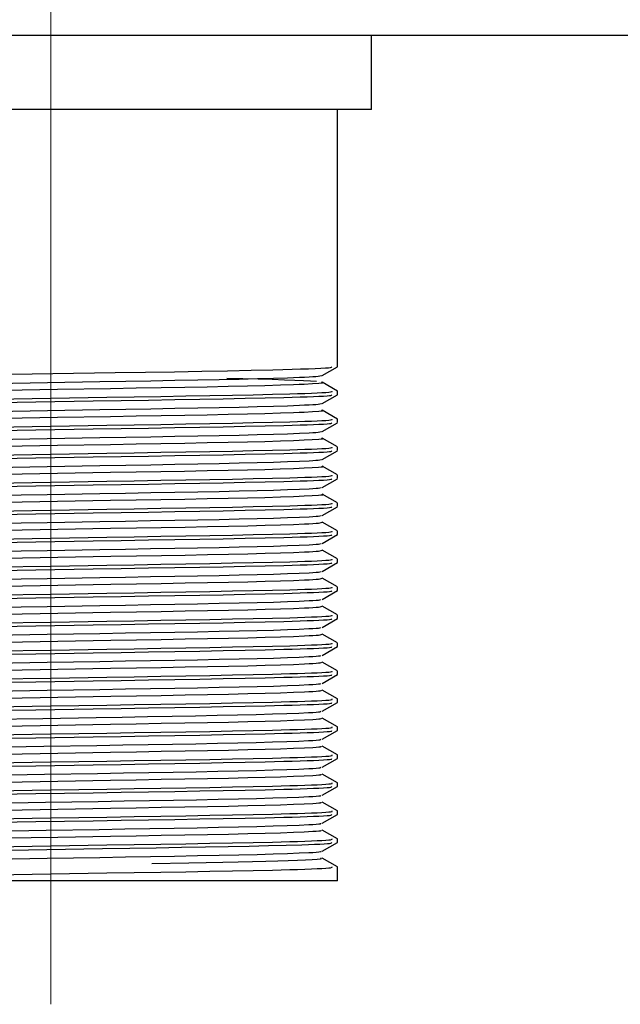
# Model space of a CAD drawing. Header units: millimetres. Extents: x 262469 to 275208, y -32539 to 9411.
# Tile 202 of 256: x 267931 to 267943, y -13874 to -13854. Entities that reach past the tile are written whole.
import ezdxf

# ---------------------------------------------------------------- set-up
doc = ezdxf.new("R2010")
doc.units = ezdxf.units.MM
doc.header["$LTSCALE"] = 100
doc.layers.add('$ IE_TELETECHNIKA', color=5, linetype='Continuous', lineweight=30)

msp = doc.modelspace()

# ---------------------------------------------------------------- linework, layer by layer
at = {"layer": '$ IE_TELETECHNIKA', "color": 7, "linetype": 'Continuous', "lineweight": 5, "ltscale": 20.32}
for p, q in [((267931.642, -13856.139), (267931.642, -13852.139)), ((267931.642, -13874.264), (267931.642, -13856.139))]:
    msp.add_line(p, q, dxfattribs=at)
at = {"layer": '$ IE_TELETECHNIKA', "color": 7, "linetype": 'Continuous'}
for p, q in [((268011.642, -13854.639), (267731.642, -13854.639)), ((267938.142, -13856.139), (267938.142, -13854.639)), ((267938.142, -13856.139), (267925.142, -13856.139)), ((267937.455, -13861.347), (267937.455, -13856.139)), ((267937.146, -13861.526), (267937.453, -13861.349)), ((267937.453, -13861.841), (267937.146, -13861.663)), ((267937.455, -13861.914), (267937.455, -13861.843)), ((267937.146, -13862.093), (267937.453, -13861.915)), ((267937.453, -13862.407), (267937.146, -13862.23)), ((267937.455, -13862.481), (267937.455, -13862.41)), ((267937.146, -13862.66), (267937.453, -13862.482)), ((267937.453, -13862.974), (267937.146, -13862.797)), ((267937.146, -13863.227), (267937.453, -13863.049)), ((267937.455, -13863.047), (267937.455, -13862.977)), ((267937.453, -13863.541), (267937.146, -13863.364)), ((267937.146, -13863.794), (267937.453, -13863.616)), ((267937.455, -13863.614), (267937.455, -13863.544)), ((267937.453, -13864.108), (267937.146, -13863.931)), ((267937.146, -13864.361), (267937.453, -13864.183)), ((267937.455, -13864.181), (267937.455, -13864.111)), ((267937.453, -13864.675), (267937.146, -13864.498)), ((267937.146, -13864.928), (267937.453, -13864.75)), ((267937.455, -13864.748), (267937.455, -13864.678)), ((267937.453, -13865.242), (267937.146, -13865.065)), ((267937.455, -13865.315), (267937.455, -13865.244)), ((267937.146, -13865.495), (267937.453, -13865.317)), ((267937.453, -13865.809), (267937.146, -13865.632)), ((267937.455, -13865.882), (267937.455, -13865.811)), ((267937.146, -13866.062), (267937.453, -13865.884)), ((267937.453, -13866.376), (267937.146, -13866.199)), ((267937.455, -13866.449), (267937.455, -13866.378)), ((267937.146, -13866.629), (267937.453, -13866.451)), ((267937.453, -13866.943), (267937.146, -13866.766)), ((267937.146, -13867.195), (267937.453, -13867.018)), ((267937.455, -13867.016), (267937.455, -13866.945)), ((267937.453, -13867.51), (267937.146, -13867.333)), ((267937.146, -13867.762), (267937.453, -13867.585)), ((267937.455, -13867.583), (267937.455, -13867.512)), ((267937.453, -13868.077), (267937.146, -13867.9)), ((267937.146, -13868.329), (267937.453, -13868.152)), ((267937.455, -13868.15), (267937.455, -13868.079)), ((267937.453, -13868.644), (267937.146, -13868.467)), ((267937.146, -13868.896), (267937.453, -13868.719)), ((267937.455, -13868.717), (267937.455, -13868.646)), ((267937.453, -13869.211), (267937.146, -13869.034)), ((267937.455, -13869.284), (267937.455, -13869.213)), ((267937.146, -13869.463), (267937.453, -13869.286)), ((267937.453, -13869.778), (267937.146, -13869.601)), ((267937.455, -13869.851), (267937.455, -13869.78)), ((267937.146, -13870.03), (267937.453, -13869.853)), ((267937.453, -13870.345), (267937.146, -13870.168)), ((267937.146, -13870.597), (267937.453, -13870.42)), ((267937.455, -13870.418), (267937.455, -13870.347)), ((267937.453, -13870.912), (267937.146, -13870.735)), ((267937.146, -13871.164), (267937.453, -13870.987)), ((267937.455, -13870.985), (267937.455, -13870.914)), ((267937.453, -13871.479), (267937.146, -13871.302)), ((267937.455, -13871.764), (267937.455, -13871.481)), ((267937.455, -13871.764), (267925.83, -13871.764))]:
    msp.add_line(p, q, dxfattribs=at)
for points in [[(267930.412, -13861.508), (267932.948, -13861.467), (267933.562, -13861.457), (267934.151, -13861.448), (267934.707, -13861.438), (267935.225, -13861.428), (267935.704, -13861.419), (267936.141, -13861.409), (267936.344, -13861.404), (267936.533, -13861.399), (267936.707, -13861.393), (267936.864, -13861.388), (267937.001, -13861.383), (267937.117, -13861.378), (267937.208, -13861.373), (267937.273, -13861.368), (267937.312, -13861.363), (267937.332, -13861.358), (267937.339, -13861.349)], [(267930.509, -13861.685), (267931.573, -13861.667), (267932.64, -13861.648), (267933.161, -13861.639), (267933.669, -13861.631), (267934.157, -13861.622), (267934.621, -13861.614), (267935.057, -13861.606), (267935.461, -13861.597), (267935.829, -13861.588), (267936.156, -13861.579), (267936.44, -13861.57), (267936.682, -13861.561), (267936.786, -13861.556), (267936.877, -13861.551), (267936.954, -13861.547), (267937.015, -13861.543), (267937.061, -13861.538), (267937.093, -13861.534), (267937.135, -13861.526)], [(267937.03, -13861.647), (267936.905, -13861.64), (267936.764, -13861.632), (267936.592, -13861.625), (267936.38, -13861.617), (267936.129, -13861.609), (267935.844, -13861.601), (267935.533, -13861.594), (267935.21, -13861.586)], [(267930.508, -13862.003), (267931.643, -13861.984), (267932.779, -13861.966), (267933.333, -13861.957), (267933.87, -13861.948), (267934.383, -13861.94), (267934.869, -13861.931), (267935.324, -13861.923), (267935.747, -13861.914), (267936.135, -13861.905), (267936.487, -13861.896), (267936.646, -13861.891), (267936.792, -13861.887), (267936.924, -13861.882), (267937.039, -13861.877), (267937.137, -13861.873), (267937.216, -13861.868), (267937.275, -13861.864), (267937.313, -13861.859), (267937.347, -13861.851), (267937.348, -13861.843)], [(267930.705, -13861.823), (267931.781, -13861.805), (267932.852, -13861.786), (267933.373, -13861.777), (267933.877, -13861.769), (267934.359, -13861.76), (267934.815, -13861.752), (267935.24, -13861.744), (267935.631, -13861.735), (267935.984, -13861.726), (267936.296, -13861.716), (267936.562, -13861.707), (267936.676, -13861.703), (267936.777, -13861.698), (267936.945, -13861.689), (267937.074, -13861.68), (267937.121, -13861.676), (267937.149, -13861.672), (267937.154, -13861.667), (267937.131, -13861.663)], [(267930.198, -13862.079), (267931.342, -13862.06), (267932.5, -13862.041), (267933.069, -13862.032), (267933.624, -13862.023), (267934.157, -13862.014), (267934.663, -13862.006), (267935.138, -13861.997), (267935.581, -13861.988), (267935.99, -13861.979), (267936.364, -13861.97), (267936.535, -13861.966), (267936.694, -13861.961), (267936.838, -13861.956), (267936.967, -13861.951), (267937.078, -13861.947), (267937.17, -13861.942), (267937.241, -13861.937), (267937.29, -13861.933), (267937.32, -13861.929), (267937.334, -13861.924), (267937.339, -13861.916)], [(267930.508, -13862.252), (267931.573, -13862.234), (267932.639, -13862.215), (267933.161, -13862.206), (267933.668, -13862.198), (267934.157, -13862.189), (267934.621, -13862.181), (267935.057, -13862.173), (267935.461, -13862.164), (267935.828, -13862.155), (267936.156, -13862.146), (267936.44, -13862.137), (267936.681, -13862.128), (267936.785, -13862.123), (267936.877, -13862.118), (267936.954, -13862.114), (267937.016, -13862.11), (267937.061, -13862.105), (267937.093, -13862.101), (267937.132, -13862.093)], [(267930.706, -13862.39), (267931.782, -13862.372), (267932.853, -13862.353), (267933.373, -13862.344), (267933.877, -13862.336), (267934.359, -13862.327), (267934.815, -13862.319), (267935.24, -13862.311), (267935.631, -13862.302), (267935.984, -13862.293), (267936.296, -13862.283), (267936.562, -13862.274), (267936.676, -13862.27), (267936.777, -13862.265), (267936.944, -13862.256), (267937.073, -13862.247), (267937.12, -13862.243), (267937.15, -13862.239), (267937.156, -13862.234), (267937.134, -13862.23)], [(267930.508, -13862.57), (267931.643, -13862.551), (267932.779, -13862.533), (267933.333, -13862.524), (267933.87, -13862.515), (267934.383, -13862.507), (267934.869, -13862.498), (267935.324, -13862.49), (267935.747, -13862.481), (267936.135, -13862.472), (267936.487, -13862.463), (267936.646, -13862.458), (267936.792, -13862.454), (267936.924, -13862.449), (267937.039, -13862.444), (267937.137, -13862.44), (267937.216, -13862.435), (267937.275, -13862.431), (267937.313, -13862.426), (267937.347, -13862.418), (267937.348, -13862.41)], [(267930.198, -13862.646), (267931.342, -13862.627), (267932.5, -13862.608), (267933.069, -13862.599), (267933.624, -13862.59), (267934.157, -13862.581), (267934.663, -13862.573), (267935.138, -13862.564), (267935.581, -13862.555), (267935.99, -13862.546), (267936.364, -13862.537), (267936.535, -13862.533), (267936.694, -13862.528), (267936.838, -13862.523), (267936.967, -13862.518), (267937.078, -13862.514), (267937.17, -13862.509), (267937.241, -13862.504), (267937.29, -13862.5), (267937.32, -13862.496), (267937.334, -13862.491), (267937.339, -13862.483)], [(267930.508, -13862.819), (267931.572, -13862.8), (267932.639, -13862.782), (267933.161, -13862.773), (267933.668, -13862.765), (267934.156, -13862.756), (267934.62, -13862.748), (267935.057, -13862.74), (267935.461, -13862.731), (267935.828, -13862.722), (267936.155, -13862.713), (267936.44, -13862.704), (267936.681, -13862.695), (267936.877, -13862.685), (267936.955, -13862.681), (267937.017, -13862.677), (267937.062, -13862.672), (267937.093, -13862.668), (267937.13, -13862.66)], [(267930.705, -13862.957), (267931.781, -13862.939), (267932.852, -13862.92), (267933.372, -13862.911), (267933.876, -13862.903), (267934.358, -13862.894), (267934.814, -13862.886), (267935.24, -13862.878), (267935.63, -13862.869), (267935.983, -13862.86), (267936.295, -13862.85), (267936.561, -13862.841), (267936.675, -13862.836), (267936.776, -13862.832), (267936.943, -13862.823), (267937.072, -13862.814), (267937.12, -13862.81), (267937.151, -13862.806), (267937.158, -13862.801), (267937.137, -13862.797)], [(267930.198, -13863.213), (267931.342, -13863.194), (267932.5, -13863.175), (267933.069, -13863.166), (267933.624, -13863.157), (267934.157, -13863.148), (267934.663, -13863.14), (267935.138, -13863.131), (267935.581, -13863.122), (267935.99, -13863.113), (267936.364, -13863.104), (267936.535, -13863.099), (267936.694, -13863.095), (267936.838, -13863.09), (267936.967, -13863.085), (267937.078, -13863.081), (267937.17, -13863.076), (267937.241, -13863.071), (267937.29, -13863.067), (267937.32, -13863.063), (267937.334, -13863.058), (267937.339, -13863.05)], [(267930.508, -13863.137), (267931.643, -13863.118), (267932.779, -13863.1), (267933.333, -13863.091), (267933.87, -13863.082), (267934.383, -13863.074), (267934.869, -13863.065), (267935.324, -13863.057), (267935.747, -13863.048), (267936.135, -13863.039), (267936.487, -13863.03), (267936.646, -13863.025), (267936.792, -13863.021), (267936.924, -13863.016), (267937.039, -13863.011), (267937.137, -13863.007), (267937.216, -13863.002), (267937.275, -13862.998), (267937.313, -13862.993), (267937.347, -13862.985), (267937.348, -13862.977)], [(267930.508, -13863.386), (267931.572, -13863.367), (267932.639, -13863.349), (267933.161, -13863.34), (267933.668, -13863.332), (267934.156, -13863.323), (267934.62, -13863.315), (267935.056, -13863.307), (267935.46, -13863.298), (267935.828, -13863.289), (267936.155, -13863.28), (267936.439, -13863.271), (267936.68, -13863.261), (267936.877, -13863.252), (267936.955, -13863.248), (267937.017, -13863.243), (267937.063, -13863.239), (267937.093, -13863.235), (267937.127, -13863.227)], [(267930.703, -13863.524), (267931.779, -13863.506), (267932.85, -13863.487), (267933.37, -13863.478), (267933.874, -13863.47), (267934.356, -13863.461), (267934.812, -13863.453), (267935.238, -13863.445), (267935.629, -13863.436), (267935.982, -13863.427), (267936.294, -13863.417), (267936.561, -13863.408), (267936.675, -13863.403), (267936.776, -13863.399), (267936.942, -13863.39), (267937.07, -13863.381), (267937.12, -13863.377), (267937.152, -13863.373), (267937.161, -13863.368), (267937.141, -13863.364)], [(267930.198, -13863.78), (267931.342, -13863.761), (267932.5, -13863.742), (267933.069, -13863.733), (267933.624, -13863.724), (267934.157, -13863.715), (267934.663, -13863.707), (267935.138, -13863.698), (267935.581, -13863.689), (267935.99, -13863.68), (267936.364, -13863.671), (267936.535, -13863.666), (267936.694, -13863.662), (267936.838, -13863.657), (267936.967, -13863.652), (267937.078, -13863.648), (267937.17, -13863.643), (267937.241, -13863.638), (267937.29, -13863.634), (267937.32, -13863.629), (267937.334, -13863.625), (267937.339, -13863.617)], [(267930.508, -13863.704), (267931.643, -13863.685), (267932.779, -13863.667), (267933.333, -13863.658), (267933.87, -13863.649), (267934.383, -13863.641), (267934.869, -13863.632), (267935.324, -13863.624), (267935.747, -13863.615), (267936.135, -13863.606), (267936.487, -13863.597), (267936.646, -13863.592), (267936.792, -13863.588), (267936.924, -13863.583), (267937.039, -13863.578), (267937.137, -13863.574), (267937.216, -13863.569), (267937.275, -13863.565), (267937.313, -13863.56), (267937.347, -13863.552), (267937.348, -13863.544)], [(267930.508, -13863.953), (267931.572, -13863.934), (267932.638, -13863.916), (267933.16, -13863.907), (267933.668, -13863.899), (267934.156, -13863.89), (267934.62, -13863.882), (267935.056, -13863.874), (267935.46, -13863.865), (267935.828, -13863.856), (267936.155, -13863.847), (267936.439, -13863.838), (267936.68, -13863.828), (267936.877, -13863.819), (267936.955, -13863.815), (267937.018, -13863.81), (267937.064, -13863.806), (267937.093, -13863.802), (267937.125, -13863.794)], [(267930.704, -13864.091), (267931.78, -13864.073), (267932.851, -13864.054), (267933.372, -13864.045), (267933.875, -13864.037), (267934.358, -13864.028), (267934.814, -13864.02), (267935.24, -13864.012), (267935.63, -13864.003), (267935.983, -13863.994), (267936.295, -13863.984), (267936.562, -13863.975), (267936.676, -13863.97), (267936.777, -13863.966), (267936.943, -13863.957), (267937.07, -13863.948), (267937.119, -13863.944), (267937.153, -13863.94), (267937.163, -13863.935), (267937.144, -13863.931)], [(267930.198, -13864.346), (267931.342, -13864.328), (267932.5, -13864.309), (267933.069, -13864.3), (267933.624, -13864.291), (267934.157, -13864.282), (267934.663, -13864.274), (267935.138, -13864.265), (267935.581, -13864.256), (267935.99, -13864.247), (267936.364, -13864.238), (267936.535, -13864.233), (267936.694, -13864.229), (267936.838, -13864.224), (267936.967, -13864.219), (267937.078, -13864.214), (267937.17, -13864.21), (267937.241, -13864.205), (267937.29, -13864.201), (267937.32, -13864.196), (267937.334, -13864.192), (267937.339, -13864.184)], [(267930.508, -13864.271), (267931.643, -13864.252), (267932.779, -13864.234), (267933.333, -13864.225), (267933.87, -13864.216), (267934.383, -13864.208), (267934.869, -13864.199), (267935.324, -13864.19), (267935.747, -13864.182), (267936.135, -13864.173), (267936.487, -13864.164), (267936.646, -13864.159), (267936.792, -13864.155), (267936.924, -13864.15), (267937.039, -13864.145), (267937.137, -13864.141), (267937.216, -13864.136), (267937.275, -13864.132), (267937.313, -13864.127), (267937.347, -13864.119), (267937.348, -13864.111)], [(267930.507, -13864.52), (267931.571, -13864.501), (267932.638, -13864.483), (267933.16, -13864.474), (267933.667, -13864.465), (267934.155, -13864.457), (267934.62, -13864.449), (267935.056, -13864.441), (267935.46, -13864.432), (267935.828, -13864.423), (267936.155, -13864.414), (267936.439, -13864.405), (267936.68, -13864.395), (267936.877, -13864.386), (267936.955, -13864.382), (267937.019, -13864.377), (267937.065, -13864.373), (267937.094, -13864.369), (267937.123, -13864.361)], [(267930.708, -13864.658), (267931.784, -13864.639), (267932.856, -13864.621), (267933.377, -13864.612), (267933.881, -13864.604), (267934.363, -13864.595), (267934.819, -13864.587), (267935.245, -13864.578), (267935.636, -13864.57), (267935.988, -13864.56), (267936.298, -13864.551), (267936.563, -13864.542), (267936.783, -13864.533), (267936.875, -13864.528), (267936.954, -13864.524), (267937.018, -13864.519), (267937.067, -13864.515), (267937.122, -13864.506), (267937.146, -13864.498)], [(267930.198, -13864.913), (267931.342, -13864.895), (267932.5, -13864.876), (267933.069, -13864.867), (267933.624, -13864.858), (267934.157, -13864.849), (267934.663, -13864.841), (267935.138, -13864.832), (267935.581, -13864.823), (267935.99, -13864.814), (267936.364, -13864.805), (267936.535, -13864.8), (267936.694, -13864.796), (267936.838, -13864.791), (267936.967, -13864.786), (267937.078, -13864.781), (267937.17, -13864.777), (267937.241, -13864.772), (267937.29, -13864.768), (267937.32, -13864.763), (267937.334, -13864.759), (267937.339, -13864.751)], [(267930.508, -13864.838), (267931.643, -13864.819), (267932.779, -13864.801), (267933.333, -13864.792), (267933.87, -13864.783), (267934.383, -13864.774), (267934.869, -13864.766), (267935.324, -13864.757), (267935.747, -13864.749), (267936.135, -13864.74), (267936.487, -13864.731), (267936.646, -13864.726), (267936.792, -13864.722), (267936.924, -13864.717), (267937.039, -13864.712), (267937.137, -13864.708), (267937.216, -13864.703), (267937.275, -13864.699), (267937.313, -13864.694), (267937.347, -13864.686), (267937.348, -13864.678)], [(267930.507, -13865.087), (267931.571, -13865.068), (267932.638, -13865.05), (267933.16, -13865.041), (267933.667, -13865.032), (267934.155, -13865.024), (267934.619, -13865.016), (267935.055, -13865.007), (267935.459, -13864.999), (267935.827, -13864.99), (267936.155, -13864.981), (267936.439, -13864.972), (267936.679, -13864.962), (267936.876, -13864.953), (267936.956, -13864.949), (267937.019, -13864.944), (267937.066, -13864.94), (267937.094, -13864.936), (267937.121, -13864.928)], [(267930.508, -13865.404), (267931.643, -13865.386), (267932.779, -13865.368), (267933.333, -13865.359), (267933.87, -13865.35), (267934.383, -13865.341), (267934.869, -13865.333), (267935.324, -13865.324), (267935.747, -13865.316), (267936.135, -13865.307), (267936.487, -13865.298), (267936.646, -13865.293), (267936.792, -13865.288), (267936.924, -13865.284), (267937.039, -13865.279), (267937.137, -13865.275), (267937.216, -13865.27), (267937.275, -13865.266), (267937.313, -13865.261), (267937.347, -13865.253), (267937.348, -13865.244)], [(267930.711, -13865.225), (267931.788, -13865.206), (267932.859, -13865.188), (267933.38, -13865.179), (267933.884, -13865.171), (267934.366, -13865.162), (267934.822, -13865.154), (267935.247, -13865.145), (267935.638, -13865.136), (267935.99, -13865.127), (267936.3, -13865.118), (267936.565, -13865.109), (267936.784, -13865.1), (267936.876, -13865.095), (267936.955, -13865.09), (267937.02, -13865.086), (267937.068, -13865.082), (267937.121, -13865.073), (267937.142, -13865.065)], [(267930.198, -13865.48), (267931.342, -13865.462), (267932.5, -13865.443), (267933.069, -13865.434), (267933.624, -13865.425), (267934.157, -13865.416), (267934.663, -13865.407), (267935.138, -13865.399), (267935.581, -13865.39), (267935.99, -13865.381), (267936.364, -13865.372), (267936.535, -13865.367), (267936.694, -13865.363), (267936.838, -13865.358), (267936.967, -13865.353), (267937.078, -13865.348), (267937.17, -13865.344), (267937.241, -13865.339), (267937.29, -13865.335), (267937.32, -13865.33), (267937.334, -13865.326), (267937.339, -13865.318)], [(267930.507, -13865.654), (267931.571, -13865.635), (267932.638, -13865.617), (267933.159, -13865.608), (267933.667, -13865.599), (267934.155, -13865.591), (267934.619, -13865.583), (267935.055, -13865.574), (267935.459, -13865.566), (267935.827, -13865.557), (267936.155, -13865.548), (267936.438, -13865.539), (267936.679, -13865.529), (267936.876, -13865.52), (267936.956, -13865.516), (267937.02, -13865.511), (267937.067, -13865.507), (267937.095, -13865.503), (267937.12, -13865.495)], [(267930.709, -13865.792), (267931.786, -13865.773), (267932.858, -13865.755), (267933.378, -13865.746), (267933.882, -13865.737), (267934.365, -13865.729), (267934.821, -13865.721), (267935.246, -13865.712), (267935.637, -13865.703), (267935.989, -13865.694), (267936.299, -13865.685), (267936.564, -13865.676), (267936.784, -13865.667), (267936.876, -13865.662), (267936.955, -13865.657), (267937.02, -13865.653), (267937.068, -13865.649), (267937.101, -13865.644), (267937.121, -13865.64), (267937.139, -13865.632)], [(267930.508, -13865.971), (267931.643, -13865.953), (267932.779, -13865.935), (267933.333, -13865.926), (267933.87, -13865.917), (267934.383, -13865.908), (267934.869, -13865.9), (267935.324, -13865.891), (267935.747, -13865.883), (267936.135, -13865.874), (267936.487, -13865.865), (267936.646, -13865.86), (267936.792, -13865.855), (267936.924, -13865.851), (267937.039, -13865.846), (267937.137, -13865.842), (267937.216, -13865.837), (267937.275, -13865.833), (267937.313, -13865.828), (267937.347, -13865.82), (267937.348, -13865.811)], [(267930.198, -13866.047), (267931.342, -13866.029), (267932.5, -13866.01), (267933.069, -13866.001), (267933.624, -13865.992), (267934.157, -13865.983), (267934.663, -13865.974), (267935.138, -13865.966), (267935.581, -13865.957), (267935.99, -13865.948), (267936.364, -13865.939), (267936.535, -13865.934), (267936.694, -13865.93), (267936.838, -13865.925), (267936.967, -13865.92), (267937.078, -13865.915), (267937.17, -13865.911), (267937.241, -13865.906), (267937.29, -13865.902), (267937.32, -13865.897), (267937.334, -13865.893), (267937.339, -13865.885)], [(267930.507, -13866.221), (267931.571, -13866.202), (267932.637, -13866.184), (267933.159, -13866.175), (267933.666, -13866.166), (267934.154, -13866.158), (267934.619, -13866.15), (267935.055, -13866.141), (267935.459, -13866.133), (267935.827, -13866.124), (267936.154, -13866.115), (267936.438, -13866.106), (267936.678, -13866.096), (267936.876, -13866.087), (267936.956, -13866.083), (267937.02, -13866.078), (267937.068, -13866.074), (267937.096, -13866.07), (267937.119, -13866.062)], [(267930.708, -13866.359), (267931.785, -13866.34), (267932.856, -13866.322), (267933.377, -13866.313), (267933.881, -13866.304), (267934.363, -13866.296), (267934.819, -13866.288), (267935.245, -13866.279), (267935.636, -13866.27), (267935.988, -13866.261), (267936.298, -13866.252), (267936.563, -13866.243), (267936.783, -13866.234), (267936.875, -13866.229), (267936.955, -13866.224), (267937.02, -13866.22), (267937.069, -13866.216), (267937.101, -13866.211), (267937.12, -13866.207), (267937.136, -13866.199)], [(267930.508, -13866.538), (267931.643, -13866.52), (267932.779, -13866.502), (267933.333, -13866.493), (267933.87, -13866.484), (267934.383, -13866.475), (267934.869, -13866.467), (267935.324, -13866.458), (267935.747, -13866.45), (267936.135, -13866.441), (267936.487, -13866.432), (267936.646, -13866.427), (267936.792, -13866.422), (267936.924, -13866.418), (267937.039, -13866.413), (267937.137, -13866.408), (267937.216, -13866.404), (267937.275, -13866.4), (267937.313, -13866.395), (267937.347, -13866.387), (267937.348, -13866.378)], [(267930.198, -13866.614), (267931.342, -13866.596), (267932.5, -13866.577), (267933.069, -13866.568), (267933.624, -13866.559), (267934.157, -13866.55), (267934.663, -13866.541), (267935.138, -13866.533), (267935.581, -13866.524), (267935.99, -13866.515), (267936.364, -13866.506), (267936.535, -13866.501), (267936.694, -13866.497), (267936.838, -13866.492), (267936.967, -13866.487), (267937.078, -13866.482), (267937.17, -13866.478), (267937.241, -13866.473), (267937.29, -13866.469), (267937.32, -13866.464), (267937.334, -13866.46), (267937.339, -13866.452)], [(267930.506, -13866.788), (267931.57, -13866.769), (267932.637, -13866.751), (267933.159, -13866.742), (267933.666, -13866.733), (267934.154, -13866.725), (267934.618, -13866.717), (267935.054, -13866.708), (267935.458, -13866.7), (267935.827, -13866.691), (267936.154, -13866.682), (267936.438, -13866.673), (267936.678, -13866.663), (267936.875, -13866.654), (267936.956, -13866.65), (267937.021, -13866.645), (267937.069, -13866.641), (267937.097, -13866.637), (267937.118, -13866.629)], [(267930.709, -13866.926), (267931.786, -13866.907), (267932.857, -13866.889), (267933.378, -13866.88), (267933.882, -13866.871), (267934.365, -13866.863), (267934.821, -13866.855), (267935.246, -13866.846), (267935.637, -13866.837), (267935.99, -13866.828), (267936.299, -13866.819), (267936.564, -13866.81), (267936.784, -13866.8), (267936.876, -13866.796), (267936.956, -13866.791), (267937.021, -13866.787), (267937.07, -13866.783), (267937.102, -13866.778), (267937.12, -13866.774), (267937.133, -13866.766)], [(267930.198, -13867.181), (267931.342, -13867.163), (267932.5, -13867.144), (267933.069, -13867.135), (267933.624, -13867.126), (267934.157, -13867.117), (267934.663, -13867.108), (267935.138, -13867.1), (267935.581, -13867.091), (267935.99, -13867.082), (267936.364, -13867.073), (267936.535, -13867.068), (267936.694, -13867.063), (267936.838, -13867.059), (267936.967, -13867.054), (267937.078, -13867.049), (267937.17, -13867.045), (267937.241, -13867.04), (267937.29, -13867.036), (267937.32, -13867.031), (267937.334, -13867.027), (267937.339, -13867.019)], [(267930.508, -13867.105), (267931.643, -13867.087), (267932.779, -13867.069), (267933.333, -13867.06), (267933.87, -13867.051), (267934.383, -13867.042), (267934.869, -13867.034), (267935.324, -13867.025), (267935.747, -13867.017), (267936.135, -13867.008), (267936.487, -13866.999), (267936.646, -13866.994), (267936.792, -13866.989), (267936.924, -13866.985), (267937.039, -13866.98), (267937.137, -13866.975), (267937.216, -13866.971), (267937.275, -13866.966), (267937.313, -13866.962), (267937.347, -13866.954), (267937.348, -13866.945)], [(267930.506, -13867.355), (267931.57, -13867.336), (267932.637, -13867.318), (267933.158, -13867.309), (267933.666, -13867.3), (267934.154, -13867.292), (267934.618, -13867.284), (267935.054, -13867.275), (267935.458, -13867.267), (267935.826, -13867.258), (267936.154, -13867.249), (267936.438, -13867.239), (267936.677, -13867.23), (267936.875, -13867.221), (267936.956, -13867.217), (267937.022, -13867.212), (267937.07, -13867.208), (267937.099, -13867.204), (267937.117, -13867.196)], [(267930.707, -13867.493), (267931.784, -13867.474), (267932.856, -13867.456), (267933.377, -13867.447), (267933.881, -13867.438), (267934.363, -13867.43), (267934.819, -13867.422), (267935.245, -13867.413), (267935.636, -13867.404), (267935.989, -13867.395), (267936.299, -13867.386), (267936.563, -13867.377), (267936.783, -13867.367), (267936.876, -13867.363), (267936.955, -13867.358), (267937.021, -13867.354), (267937.071, -13867.349), (267937.103, -13867.345), (267937.12, -13867.341), (267937.131, -13867.333)], [(267930.198, -13867.748), (267931.342, -13867.73), (267932.5, -13867.711), (267933.069, -13867.702), (267933.624, -13867.693), (267934.157, -13867.684), (267934.663, -13867.675), (267935.138, -13867.667), (267935.581, -13867.658), (267935.99, -13867.649), (267936.364, -13867.64), (267936.535, -13867.635), (267936.694, -13867.63), (267936.838, -13867.626), (267936.967, -13867.621), (267937.078, -13867.616), (267937.17, -13867.612), (267937.241, -13867.607), (267937.29, -13867.603), (267937.32, -13867.598), (267937.334, -13867.594), (267937.339, -13867.585)], [(267930.508, -13867.672), (267931.643, -13867.654), (267932.779, -13867.636), (267933.333, -13867.627), (267933.87, -13867.618), (267934.383, -13867.609), (267934.869, -13867.601), (267935.324, -13867.592), (267935.747, -13867.584), (267936.135, -13867.575), (267936.487, -13867.566), (267936.646, -13867.561), (267936.792, -13867.556), (267936.924, -13867.552), (267937.039, -13867.547), (267937.137, -13867.542), (267937.216, -13867.538), (267937.275, -13867.533), (267937.313, -13867.529), (267937.347, -13867.521), (267937.348, -13867.512)], [(267930.506, -13867.921), (267931.57, -13867.903), (267932.636, -13867.885), (267933.158, -13867.876), (267933.665, -13867.867), (267934.154, -13867.859), (267934.618, -13867.851), (267935.054, -13867.842), (267935.458, -13867.834), (267935.826, -13867.825), (267936.154, -13867.816), (267936.438, -13867.806), (267936.677, -13867.797), (267936.875, -13867.788), (267936.956, -13867.784), (267937.022, -13867.779), (267937.071, -13867.775), (267937.1, -13867.771), (267937.116, -13867.763)], [(267930.708, -13868.06), (267931.785, -13868.041), (267932.857, -13868.023), (267933.377, -13868.014), (267933.881, -13868.005), (267934.364, -13867.997), (267934.82, -13867.989), (267935.245, -13867.98), (267935.636, -13867.971), (267935.989, -13867.962), (267936.299, -13867.953), (267936.563, -13867.944), (267936.782, -13867.934), (267936.875, -13867.93), (267936.955, -13867.925), (267937.021, -13867.921), (267937.071, -13867.916), (267937.104, -13867.912), (267937.12, -13867.908), (267937.128, -13867.9)], [(267930.198, -13868.315), (267931.342, -13868.297), (267932.5, -13868.278), (267933.069, -13868.269), (267933.624, -13868.26), (267934.157, -13868.251), (267934.663, -13868.242), (267935.138, -13868.234), (267935.581, -13868.225), (267935.99, -13868.216), (267936.364, -13868.207), (267936.535, -13868.202), (267936.694, -13868.197), (267936.838, -13868.193), (267936.967, -13868.188), (267937.078, -13868.183), (267937.17, -13868.179), (267937.241, -13868.174), (267937.29, -13868.17), (267937.32, -13868.165), (267937.334, -13868.161), (267937.339, -13868.152)], [(267930.508, -13868.239), (267931.643, -13868.221), (267932.779, -13868.203), (267933.333, -13868.194), (267933.87, -13868.185), (267934.383, -13868.176), (267934.869, -13868.168), (267935.324, -13868.159), (267935.747, -13868.151), (267936.135, -13868.142), (267936.487, -13868.133), (267936.646, -13868.128), (267936.792, -13868.123), (267936.924, -13868.119), (267937.039, -13868.114), (267937.137, -13868.109), (267937.216, -13868.105), (267937.275, -13868.1), (267937.313, -13868.096), (267937.347, -13868.088), (267937.348, -13868.079)], [(267930.413, -13868.49), (267931.485, -13868.472), (267932.563, -13868.453), (267933.092, -13868.444), (267933.606, -13868.435), (267934.101, -13868.427), (267934.573, -13868.419), (267935.016, -13868.41), (267935.427, -13868.401), (267935.802, -13868.392), (267936.136, -13868.383), (267936.425, -13868.374), (267936.668, -13868.365), (267936.869, -13868.355), (267936.952, -13868.351), (267937.02, -13868.346), (267937.071, -13868.342), (267937.101, -13868.338), (267937.116, -13868.329)], [(267930.707, -13868.627), (267931.783, -13868.608), (267932.855, -13868.59), (267933.376, -13868.581), (267933.88, -13868.572), (267934.362, -13868.564), (267934.818, -13868.556), (267935.244, -13868.547), (267935.635, -13868.538), (267935.988, -13868.529), (267936.298, -13868.52), (267936.562, -13868.511), (267936.782, -13868.501), (267936.955, -13868.492), (267937.021, -13868.488), (267937.072, -13868.483), (267937.104, -13868.479), (267937.121, -13868.475), (267937.126, -13868.467)], [(267930.198, -13868.882), (267931.342, -13868.864), (267932.5, -13868.845), (267933.069, -13868.836), (267933.624, -13868.827), (267934.157, -13868.818), (267934.663, -13868.809), (267935.138, -13868.801), (267935.581, -13868.792), (267935.99, -13868.783), (267936.364, -13868.774), (267936.535, -13868.769), (267936.694, -13868.764), (267936.838, -13868.76), (267936.967, -13868.755), (267937.078, -13868.75), (267937.17, -13868.746), (267937.241, -13868.741), (267937.29, -13868.737), (267937.32, -13868.732), (267937.334, -13868.728), (267937.339, -13868.719)], [(267930.508, -13868.806), (267931.643, -13868.788), (267932.779, -13868.77), (267933.333, -13868.761), (267933.87, -13868.752), (267934.383, -13868.743), (267934.869, -13868.735), (267935.324, -13868.726), (267935.747, -13868.718), (267936.135, -13868.709), (267936.487, -13868.7), (267936.646, -13868.695), (267936.792, -13868.69), (267936.924, -13868.686), (267937.039, -13868.681), (267937.137, -13868.676), (267937.216, -13868.672), (267937.275, -13868.667), (267937.313, -13868.663), (267937.347, -13868.655), (267937.348, -13868.646)], [(267930.431, -13869.057), (267931.502, -13869.038), (267932.578, -13869.02), (267933.105, -13869.011), (267933.618, -13869.002), (267934.111, -13868.994), (267934.582, -13868.985), (267935.023, -13868.977), (267935.433, -13868.968), (267935.806, -13868.959), (267936.139, -13868.95), (267936.427, -13868.941), (267936.669, -13868.932), (267936.869, -13868.922), (267936.952, -13868.918), (267937.021, -13868.913), (267937.072, -13868.909), (267937.103, -13868.905), (267937.116, -13868.896)], [(267930.707, -13869.194), (267931.784, -13869.175), (267932.856, -13869.157), (267933.377, -13869.148), (267933.881, -13869.139), (267934.363, -13869.131), (267934.82, -13869.123), (267935.245, -13869.114), (267935.636, -13869.105), (267935.989, -13869.096), (267936.299, -13869.087), (267936.563, -13869.078), (267936.782, -13869.068), (267936.956, -13869.059), (267937.022, -13869.055), (267937.073, -13869.05), (267937.106, -13869.046), (267937.121, -13869.042), (267937.124, -13869.034)], [(267930.508, -13869.373), (267931.643, -13869.355), (267932.779, -13869.336), (267933.333, -13869.328), (267933.87, -13869.319), (267934.383, -13869.31), (267934.869, -13869.302), (267935.324, -13869.293), (267935.747, -13869.285), (267936.135, -13869.276), (267936.487, -13869.267), (267936.646, -13869.262), (267936.792, -13869.257), (267936.924, -13869.253), (267937.039, -13869.248), (267937.137, -13869.243), (267937.216, -13869.239), (267937.275, -13869.234), (267937.313, -13869.23), (267937.347, -13869.222), (267937.348, -13869.213)], [(267930.198, -13869.449), (267931.342, -13869.431), (267932.5, -13869.412), (267933.069, -13869.403), (267933.624, -13869.394), (267934.157, -13869.385), (267934.663, -13869.376), (267935.138, -13869.368), (267935.581, -13869.359), (267935.99, -13869.35), (267936.364, -13869.341), (267936.535, -13869.336), (267936.694, -13869.331), (267936.838, -13869.327), (267936.967, -13869.322), (267937.078, -13869.317), (267937.17, -13869.313), (267937.241, -13869.308), (267937.29, -13869.304), (267937.32, -13869.299), (267937.334, -13869.295), (267937.339, -13869.286)], [(267930.45, -13869.623), (267931.518, -13869.605), (267932.592, -13869.587), (267933.118, -13869.577), (267933.629, -13869.569), (267934.122, -13869.56), (267934.59, -13869.552), (267935.031, -13869.544), (267935.439, -13869.535), (267935.811, -13869.526), (267936.143, -13869.517), (267936.43, -13869.508), (267936.671, -13869.498), (267936.87, -13869.489), (267936.953, -13869.485), (267937.021, -13869.48), (267937.073, -13869.476), (267937.105, -13869.472), (267937.116, -13869.463)], [(267930.706, -13869.761), (267931.783, -13869.742), (267932.855, -13869.724), (267933.376, -13869.715), (267933.88, -13869.706), (267934.362, -13869.698), (267934.818, -13869.69), (267935.244, -13869.681), (267935.635, -13869.672), (267935.988, -13869.663), (267936.298, -13869.654), (267936.563, -13869.645), (267936.781, -13869.635), (267936.955, -13869.626), (267937.022, -13869.622), (267937.073, -13869.617), (267937.107, -13869.613), (267937.122, -13869.609), (267937.122, -13869.601)], [(267930.508, -13869.94), (267931.643, -13869.922), (267932.779, -13869.903), (267933.333, -13869.895), (267933.87, -13869.886), (267934.383, -13869.877), (267934.869, -13869.869), (267935.324, -13869.86), (267935.747, -13869.851), (267936.135, -13869.843), (267936.487, -13869.833), (267936.646, -13869.829), (267936.792, -13869.824), (267936.924, -13869.82), (267937.039, -13869.815), (267937.137, -13869.81), (267937.216, -13869.806), (267937.275, -13869.801), (267937.313, -13869.797), (267937.347, -13869.789), (267937.348, -13869.78)], [(267930.198, -13870.016), (267931.342, -13869.997), (267932.5, -13869.979), (267933.069, -13869.97), (267933.624, -13869.961), (267934.157, -13869.952), (267934.663, -13869.943), (267935.138, -13869.935), (267935.581, -13869.926), (267935.99, -13869.917), (267936.364, -13869.908), (267936.535, -13869.903), (267936.694, -13869.898), (267936.838, -13869.894), (267936.967, -13869.889), (267937.078, -13869.884), (267937.17, -13869.879), (267937.241, -13869.875), (267937.29, -13869.87), (267937.32, -13869.866), (267937.334, -13869.862), (267937.339, -13869.853)], [(267930.468, -13870.19), (267931.535, -13870.172), (267932.606, -13870.153), (267933.131, -13870.144), (267933.641, -13870.136), (267934.132, -13870.127), (267934.599, -13870.119), (267935.038, -13870.111), (267935.445, -13870.102), (267935.815, -13870.093), (267936.146, -13870.084), (267936.432, -13870.075), (267936.672, -13870.065), (267936.87, -13870.056), (267936.953, -13870.052), (267937.022, -13870.047), (267937.074, -13870.043), (267937.106, -13870.039), (267937.116, -13870.03)], [(267930.707, -13870.328), (267931.784, -13870.309), (267932.855, -13870.291), (267933.376, -13870.282), (267933.88, -13870.273), (267934.362, -13870.265), (267934.818, -13870.257), (267935.244, -13870.248), (267935.635, -13870.239), (267935.988, -13870.23), (267936.298, -13870.221), (267936.562, -13870.212), (267936.781, -13870.202), (267936.955, -13870.193), (267937.022, -13870.189), (267937.074, -13870.184), (267937.108, -13870.18), (267937.123, -13870.176), (267937.12, -13870.168)], [(267930.198, -13870.583), (267931.342, -13870.564), (267932.5, -13870.546), (267933.069, -13870.537), (267933.624, -13870.528), (267934.157, -13870.519), (267934.663, -13870.51), (267935.138, -13870.502), (267935.581, -13870.493), (267935.99, -13870.484), (267936.364, -13870.475), (267936.535, -13870.47), (267936.694, -13870.465), (267936.838, -13870.461), (267936.967, -13870.456), (267937.078, -13870.451), (267937.17, -13870.446), (267937.241, -13870.442), (267937.29, -13870.437), (267937.32, -13870.433), (267937.334, -13870.429), (267937.339, -13870.42)], [(267930.508, -13870.507), (267931.643, -13870.489), (267932.779, -13870.47), (267933.333, -13870.462), (267933.87, -13870.453), (267934.383, -13870.444), (267934.869, -13870.436), (267935.324, -13870.427), (267935.747, -13870.418), (267936.135, -13870.41), (267936.487, -13870.4), (267936.646, -13870.396), (267936.792, -13870.391), (267936.924, -13870.386), (267937.039, -13870.382), (267937.137, -13870.377), (267937.216, -13870.373), (267937.275, -13870.368), (267937.313, -13870.364), (267937.347, -13870.355), (267937.348, -13870.347)], [(267930.487, -13870.757), (267931.552, -13870.738), (267932.621, -13870.72), (267933.144, -13870.711), (267933.652, -13870.702), (267934.142, -13870.694), (267934.608, -13870.686), (267935.045, -13870.677), (267935.45, -13870.669), (267935.82, -13870.66), (267936.15, -13870.651), (267936.435, -13870.641), (267936.674, -13870.632), (267936.871, -13870.623), (267936.953, -13870.619), (267937.023, -13870.614), (267937.075, -13870.61), (267937.108, -13870.606), (267937.119, -13870.601), (267937.116, -13870.597)], [(267930.706, -13870.895), (267931.783, -13870.876), (267932.854, -13870.858), (267933.375, -13870.849), (267933.879, -13870.84), (267934.361, -13870.832), (267934.818, -13870.824), (267935.243, -13870.815), (267935.634, -13870.806), (267935.987, -13870.797), (267936.298, -13870.788), (267936.562, -13870.778), (267936.78, -13870.769), (267936.954, -13870.76), (267937.022, -13870.756), (267937.074, -13870.751), (267937.109, -13870.747), (267937.124, -13870.743), (267937.119, -13870.735)], [(267930.441, -13871.146), (267931.565, -13871.128), (267932.694, -13871.11), (267933.245, -13871.101), (267933.781, -13871.092), (267934.294, -13871.084), (267934.781, -13871.075), (267935.237, -13871.067), (267935.663, -13871.058), (267936.056, -13871.049), (267936.415, -13871.04), (267936.73, -13871.031), (267936.868, -13871.026), (267936.99, -13871.022), (267937.095, -13871.017), (267937.182, -13871.013), (267937.248, -13871.008), (267937.294, -13871.004), (267937.321, -13871), (267937.335, -13870.996), (267937.339, -13870.987)], [(267930.508, -13871.074), (267931.643, -13871.056), (267932.779, -13871.037), (267933.333, -13871.028), (267933.87, -13871.02), (267934.383, -13871.011), (267934.869, -13871.003), (267935.324, -13870.994), (267935.747, -13870.985), (267936.135, -13870.977), (267936.487, -13870.967), (267936.646, -13870.963), (267936.792, -13870.958), (267936.924, -13870.953), (267937.039, -13870.949), (267937.137, -13870.944), (267937.216, -13870.94), (267937.275, -13870.935), (267937.313, -13870.931), (267937.347, -13870.922), (267937.348, -13870.914)], [(267930.505, -13871.323), (267931.569, -13871.305), (267932.635, -13871.287), (267933.157, -13871.278), (267933.664, -13871.269), (267934.152, -13871.261), (267934.616, -13871.253), (267935.052, -13871.244), (267935.456, -13871.236), (267935.825, -13871.227), (267936.153, -13871.217), (267936.437, -13871.208), (267936.675, -13871.199), (267936.871, -13871.19), (267936.954, -13871.186), (267937.023, -13871.181), (267937.076, -13871.177), (267937.11, -13871.172), (267937.121, -13871.168), (267937.117, -13871.164)], [(267933.691, -13871.41), (267934.438, -13871.398), (267934.793, -13871.391), (267935.127, -13871.384), (267935.44, -13871.378), (267935.731, -13871.371), (267935.999, -13871.364), (267936.242, -13871.356), (267936.457, -13871.349), (267936.645, -13871.342), (267936.805, -13871.335), (267936.939, -13871.328), (267937.043, -13871.321), (267937.107, -13871.314), (267937.127, -13871.308), (267937.118, -13871.302)], [(267930.508, -13871.641), (267931.643, -13871.623), (267932.779, -13871.604), (267933.333, -13871.595), (267933.87, -13871.587), (267934.383, -13871.578), (267934.869, -13871.57), (267935.324, -13871.561), (267935.747, -13871.552), (267936.135, -13871.544), (267936.487, -13871.534), (267936.646, -13871.53), (267936.792, -13871.525), (267936.924, -13871.52), (267937.039, -13871.516), (267937.137, -13871.511), (267937.216, -13871.507), (267937.275, -13871.502), (267937.313, -13871.498), (267937.347, -13871.489), (267937.348, -13871.481)]]:
    msp.add_lwpolyline(points, dxfattribs=at)

doc.saveas('drawing.dxf')
